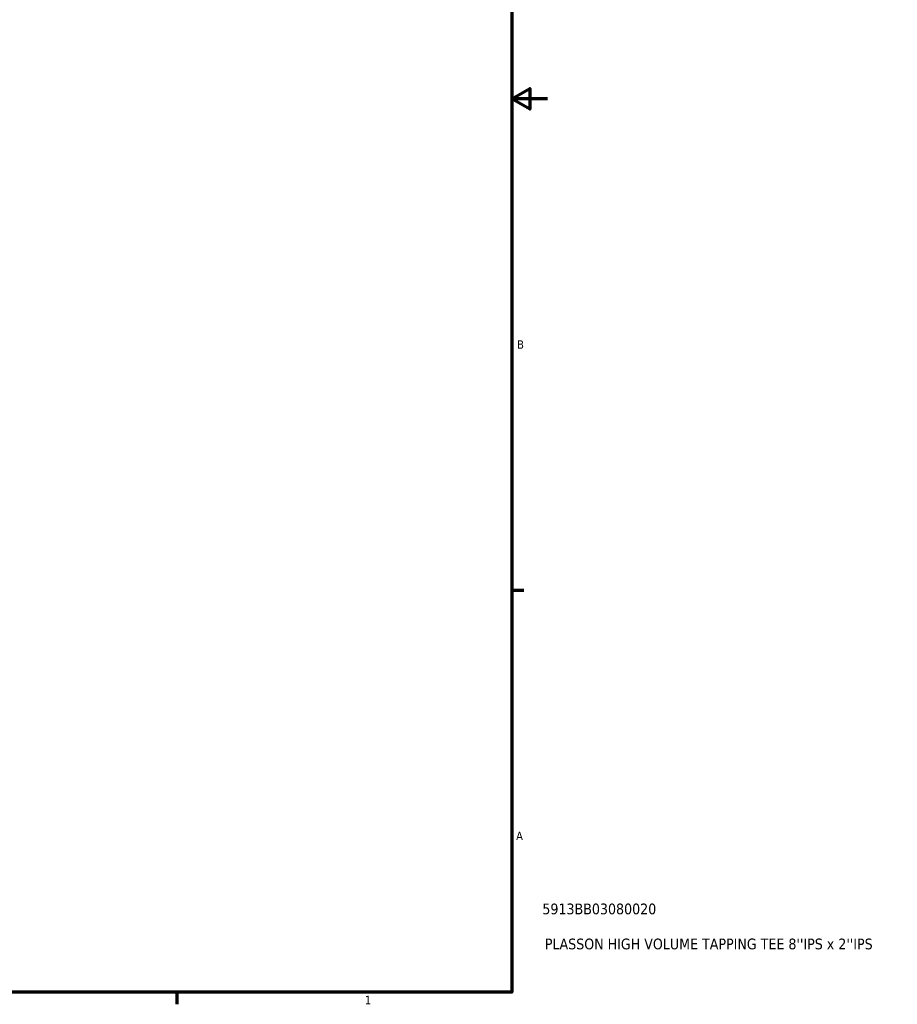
# Model space of a CAD drawing. Header units: inches. Extents: x -0.9 to 56.9, y -1.4 to 55.4.
# Tile 7 of 10: x 28 to 37.8, y 0.9 to 11.9. Entities that reach past the tile are written whole.
import ezdxf

# ---------------------------------------------------------------- set-up
doc = ezdxf.new("R2010")
doc.units = ezdxf.units.IN
doc.header["$MEASUREMENT"] = 0
doc.layers.add('Border (ANSI)', color=7, linetype='Continuous', lineweight=70)
doc.layers.add('Title (ANSI)', color=7, linetype='Continuous', lineweight=50)
doc.styles.add('Note Text (ANSI)', font='tahoma.ttf')
doc.styles.add('Text Style29', font='tahoma.ttf')

# ---------------------------------------------------------------- blocks, each defined once
blk = doc.blocks.new('Borders Default Border')
at = {"layer": 'Border (ANSI)'}
for p, q in [((33.5, 5.5), (33.634, 5.5)), ((29.75, 1), (29.75, 0.866))]:
    blk.add_line(p, q, dxfattribs=at)
at = {"layer": 'Border (ANSI)', "flags": 128}
for points in [[(0.5, 1), (0.5, 21), (33.5, 21), (33.5, 1), (0.5, 1)], [(33.9, 11), (33.5, 11), (33.7, 11.115), (33.7, 10.885), (33.5, 11)]]:
    blk.add_lwpolyline(points, dxfattribs=at)
at = {"layer": 'Border (ANSI)', "color": 5, "true_color": 0x0000ff, "char_height": 0.0945, "attachment_point": 7, "style": 'Note Text (ANSI)'}
for s, insert in [('B', (33.558, 8.203)), ('A', (33.547, 2.703)), ('1', (31.854, 0.866))]:
    blk.add_mtext(s, dxfattribs=dict(at, insert=insert))
blk = doc.blocks.new('Title Blocks ANSI - Large')
at = {"layer": 'Title (ANSI)', "color": 5, "true_color": 0x0000ff, "style": 'Text Style29'}
for tag, p in [('PART_NUMBER_001', (0.341, 0.873)), ('DESCRIPTION_001', (0.369, 0.481))]:
    blk.add_attdef(tag, p, '', height=0.12, dxfattribs=at)

msp = doc.modelspace()

# ---------------------------------------------------------------- block references
msp.add_blockref('Borders Default Border', (0, 0))
msp.add_blockref('Title Blocks ANSI - Large', (33.5, 1)).add_auto_attribs({'PART_NUMBER_001': '5913BB03080020', 'DESCRIPTION_001': "PLASSON HIGH VOLUME TAPPING TEE 8''IPS x 2''IPS"})

doc.saveas('drawing.dxf')
